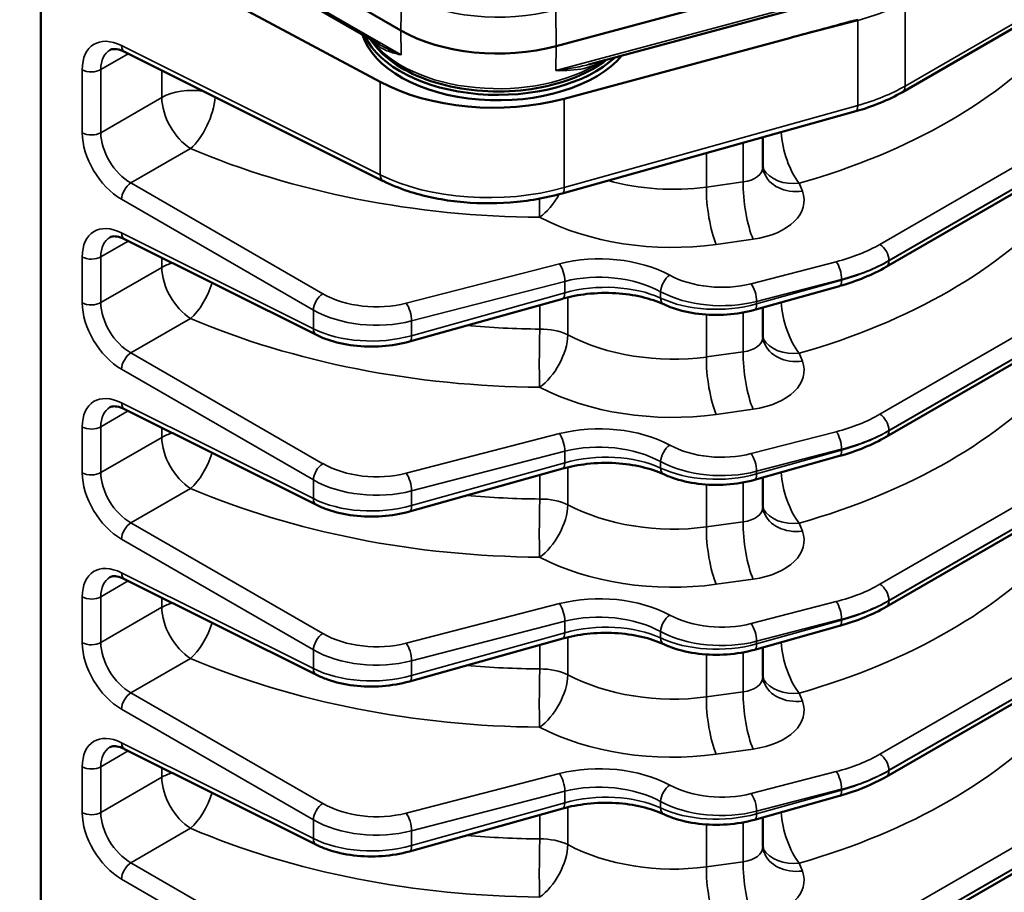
# Model space of a CAD drawing. Header units: inches. Extents: x 1 to 237, y 4 to 150.
# Tile 133 of 166: x 181.43 to 185.86, y 117.36 to 121.29. Entities that reach past the tile are written whole.
import ezdxf

# ---------------------------------------------------------------- set-up
doc = ezdxf.new("R2010")
doc.units = ezdxf.units.IN
doc.header["$LTSCALE"] = 7
doc.header["$MEASUREMENT"] = 0
doc.layers.add('Visible (ANSI)', color=7, linetype='Continuous', lineweight=50)
doc.layers.add('Visible Narrow (ANSI)', color=7, linetype='Continuous', lineweight=35)

msp = doc.modelspace()

# ---------------------------------------------------------------- linework, layer by layer
at = {"layer": 'Visible (ANSI)'}
for p, q in [((183.1452, 121.2391), (180.1387, 122.9748)), ((183.05, 121.175), (181.7508, 121.9251)), ((183.0528, 121.0069), (181.5253, 121.8293)), ((181.5253, 115.257), (181.5253, 121.8293)), ((185.404, 120.9608), (186.6869, 121.7015)), ((185.3197, 121.5646), (183.8456, 121.1678)), ((185.3131, 121.4413), (183.9926, 121.0858)), ((184.8952, 121.2042), (183.8813, 120.9312)), ((183.0669, 120.5604), (181.9023, 121.142)), ((183.9071, 121.0672), (183.9071, 121.0672)), ((183.9258, 121.0605), (183.9258, 121.0605)), ((185.1938, 120.8744), (183.8721, 120.5044)), ((185.3312, 120.1737), (186.5343, 120.8683)), ((184.7764, 120.7576), (184.7764, 120.6248)), ((182.7663, 119.8669), (181.9023, 120.2985)), ((183.9606, 120.2059), (183.9606, 120.2059)), ((184.3114, 120.1578), (184.3114, 120.1578)), ((185.121, 120.0873), (184.738, 119.9801)), ((185.3312, 119.4082), (186.5343, 120.1029)), ((183.8748, 120.0304), (183.1849, 119.8373)), ((184.7764, 119.9908), (184.7764, 119.8593)), ((182.7663, 119.1015), (181.9023, 119.533)), ((183.9606, 119.4404), (183.9606, 119.4404)), ((184.3114, 119.3923), (184.3114, 119.3923)), ((185.3312, 118.6428), (186.5343, 119.3374)), ((185.121, 119.3219), (184.738, 119.2146)), ((183.8748, 119.265), (183.1849, 119.0718)), ((184.7764, 119.2254), (184.7764, 119.0939)), ((184.8787, 119.141), (184.8788, 119.141)), ((182.7663, 118.336), (181.9023, 118.7675)), ((183.9606, 118.675), (183.9606, 118.675)), ((184.3114, 118.6268), (184.3114, 118.6268)), ((185.121, 118.5564), (184.738, 118.4492)), ((185.3312, 117.8773), (186.5343, 118.5719)), ((183.8748, 118.4995), (183.1849, 118.3063)), ((184.7764, 118.4599), (184.7764, 118.3284)), ((182.7663, 117.5705), (181.9023, 118.0021)), ((183.9608, 117.9095), (183.9608, 117.9095)), ((184.3116, 117.8613), (184.3116, 117.8613)), ((185.121, 117.7909), (184.738, 117.6837)), ((185.3312, 117.1118), (186.5343, 117.8065)), ((183.8748, 117.734), (183.1849, 117.5409)), ((184.7764, 117.6945), (184.7764, 117.5629))]:
    msp.add_line(p, q, dxfattribs=at)
for centre in [(184.5688, 120.6398), (184.5688, 119.8743)]:
    msp.add_arc(centre, 0.19, 309.4762, 309.4796, dxfattribs=at)
for centre, major_axis, ratio, start_param, end_param in [((184.8445, 121.267), (9.1066, 2.4515), 0.007827, 4.715851, 4.749659), ((183.5836, 121.2819), (-0.62, 0), 0.57735, 0.175606, 2.69064), ((183.5836, 121.3064), (-0.62, 0), 0.57735, 0.266073, 2.585455), ((183.5836, 121.4922), (-0.62, 0), 0.57735, 0.785398, 2.007129), ((183.5836, 121.3064), (0.5838, 0), 0.57735, 3.5908, 3.590822), ((183.5836, 121.3064), (0.5838, 0), 0.57735, 5.569703, 5.569723), ((183.5643, 121.3236), (-0.75, 0), 0.57735, 0.820305, 2.007129), ((185.1777, 120.9322), (0.0162, -0.0578), 0.338147, 0, 0.005748), ((184.9585, 120.6666), (-0.1774, -0.068), 0.778131, 6.282981, 6.283185), ((185.1049, 120.1451), (0.0162, -0.0578), 0.338147, 0, 0.005752), ((183.8586, 120.0882), (0.0162, -0.0578), 0.338147, 0, 0.005754), ((184.9585, 119.9012), (-0.1774, -0.068), 0.778131, 6.282984, 6.283185), ((185.1049, 119.3797), (0.0162, -0.0578), 0.338147, 0, 0.005755), ((183.8586, 119.3227), (0.0162, -0.0578), 0.338147, 0, 0.005757), ((184.9585, 119.1357), (-0.1774, -0.068), 0.778131, 6.282988, 6.283185), ((185.1049, 118.6142), (0.0162, -0.0578), 0.338147, 0, 0.005758), ((183.8586, 118.5573), (0.0162, -0.0578), 0.338147, 0, 0.00576), ((184.9585, 118.3702), (-0.1774, -0.068), 0.778131, 6.282993, 6.283185), ((185.1049, 117.8487), (0.0162, -0.0578), 0.338147, 0, 0.005762), ((183.8586, 117.7918), (0.0162, -0.0578), 0.338147, 0, 0.005765), ((184.9585, 117.6048), (-0.1774, -0.068), 0.778131, 6.282999, 6.283185)]:
    msp.add_ellipse(centre, major_axis=major_axis, ratio=ratio, start_param=start_param, end_param=end_param, dxfattribs=at)
for points, knots in [([(184.0727, 121.1074), (184.0336, 121.0768), (183.9868, 121.0502), (183.8802, 121.0063), (183.8199, 120.9893), (183.6936, 120.9674), (183.6277, 120.9625), (183.4967, 120.9652), (183.4317, 120.9728), (183.3086, 120.9997), (183.2505, 121.0191), (183.1472, 121.0682), (183.1019, 121.0981), (183.0435, 121.1527), (183.0248, 121.1748), (183.0098, 121.1982)], [6.132794, 6.132794, 6.132794, 6.132794, 6.448804, 6.448804, 6.777175, 6.777175, 7.104135, 7.104135, 7.430584, 7.430584, 7.757812, 7.757812, 8.086378, 8.086378, 8.285484, 8.285484, 8.285484, 8.285484]), ([(181.9017, 121.1423), (181.8894, 121.1484), (181.8777, 121.1521), (181.8585, 121.1553), (181.8509, 121.155), (181.8417, 121.153), (181.8389, 121.1519), (181.8361, 121.1503)], [0.0029567, 0.0029567, 0.0029567, 0.0029567, 0.1483878, 0.1483878, 0.2928854, 0.2928854, 0.3917735, 0.3917735, 0.3917735, 0.3917735]), ([(183.8722, 120.5045), (183.7986, 120.4839), (183.7187, 120.47), (183.5591, 120.4578), (183.4776, 120.4591), (183.3224, 120.4763), (183.2469, 120.4924), (183.1391, 120.5279), (183.1014, 120.5432), (183.0667, 120.5605)], [0, 0, 0, 0, 0.614706, 0.614706, 1.221838, 1.221838, 1.827469, 1.827469, 2.179417, 2.179417, 2.179417, 2.179417]), ([(181.9017, 120.2988), (181.8892, 120.3049), (181.8773, 120.3087), (181.8583, 120.3119), (181.851, 120.3115), (181.8419, 120.3095), (181.8388, 120.3083), (181.836, 120.3066)], [0.0029377, 0.0029377, 0.0029377, 0.0029377, 0.1501321, 0.1501321, 0.2929199, 0.2929199, 0.3923362, 0.3923362, 0.3923362, 0.3923362]), ([(184.3295, 120.005), (184.3008, 120.0183), (184.2673, 120.0297), (184.1945, 120.0468), (184.1543, 120.0527), (184.0708, 120.0576), (184.0265, 120.0564), (183.9465, 120.0473), (183.9097, 120.0402), (183.8757, 120.0308)], [0, 0, 0, 0, 0.303986, 0.303986, 0.618322, 0.618322, 0.94778, 0.94778, 1.236731, 1.236731, 1.236731, 1.236731]), ([(184.7381, 119.9802), (184.6992, 119.9693), (184.657, 119.9622), (184.5722, 119.956), (184.5285, 119.9569), (184.4456, 119.967), (184.4054, 119.9762), (184.3554, 119.9937), (184.3422, 119.9991), (184.3295, 120.005)], [0, 0, 0, 0, 0.323485, 0.323485, 0.648899, 0.648899, 0.97247, 0.97247, 1.095002, 1.095002, 1.095002, 1.095002]), ([(183.185, 119.8374), (183.1461, 119.8265), (183.104, 119.8194), (183.0193, 119.8132), (182.9757, 119.8141), (182.8926, 119.8241), (182.8523, 119.8333), (182.7985, 119.8522), (182.7818, 119.8592), (182.7661, 119.8671)], [0, 0, 0, 0, 0.322848, 0.322848, 0.648074, 0.648074, 0.972643, 0.972643, 1.12824, 1.12824, 1.12824, 1.12824]), ([(181.9017, 119.5333), (181.8894, 119.5394), (181.8777, 119.5431), (181.8585, 119.5463), (181.8509, 119.546), (181.8417, 119.544), (181.8389, 119.5429), (181.8361, 119.5412)], [0.0029259, 0.0029259, 0.0029259, 0.0029259, 0.1483971, 0.1483971, 0.292897, 0.292897, 0.3917701, 0.3917701, 0.3917701, 0.3917701]), ([(184.3295, 119.2395), (184.3008, 119.2529), (184.2673, 119.2642), (184.1945, 119.2813), (184.1543, 119.2872), (184.0708, 119.2922), (184.0265, 119.2909), (183.9465, 119.2818), (183.9097, 119.2748), (183.8757, 119.2653)], [0, 0, 0, 0, 0.303992, 0.303992, 0.618333, 0.618333, 0.947788, 0.947788, 1.236734, 1.236734, 1.236734, 1.236734]), ([(184.7381, 119.2147), (184.6985, 119.2036), (184.6555, 119.1964), (184.5699, 119.1904), (184.5262, 119.1916), (184.444, 119.202), (184.4044, 119.2111), (184.355, 119.2285), (184.342, 119.2337), (184.3295, 119.2395)], [0, 0, 0, 0, 0.329206, 0.329206, 0.654977, 0.654977, 0.974423, 0.974423, 1.094974, 1.094974, 1.094974, 1.094974]), ([(183.185, 119.0719), (183.1461, 119.061), (183.104, 119.0539), (183.0193, 119.0477), (182.9756, 119.0486), (182.8926, 119.0586), (182.8523, 119.0678), (182.7985, 119.0868), (182.7818, 119.0938), (182.7661, 119.1016)], [0, 0, 0, 0, 0.322852, 0.322852, 0.64808, 0.64808, 0.972646, 0.972646, 1.128242, 1.128242, 1.128242, 1.128242]), ([(181.9017, 118.7678), (181.8894, 118.7739), (181.8777, 118.7776), (181.8585, 118.7808), (181.8509, 118.7805), (181.8417, 118.7785), (181.8389, 118.7774), (181.8361, 118.7758)], [0.0029069, 0.0029069, 0.0029069, 0.0029069, 0.1484028, 0.1484028, 0.2929041, 0.2929041, 0.391768, 0.391768, 0.391768, 0.391768]), ([(184.3295, 118.4741), (184.3001, 118.4877), (184.2658, 118.4993), (184.1916, 118.5166), (184.1507, 118.5223), (184.0677, 118.5265), (184.0245, 118.5251), (183.946, 118.5162), (183.9094, 118.5092), (183.8757, 118.4998)], [0, 0, 0, 0, 0.311056, 0.311056, 0.628908, 0.628908, 0.950224, 0.950224, 1.236747, 1.236747, 1.236747, 1.236747]), ([(184.7381, 118.4493), (184.6992, 118.4384), (184.657, 118.4313), (184.5722, 118.4251), (184.5285, 118.426), (184.4456, 118.436), (184.4054, 118.4452), (184.3554, 118.4628), (184.3422, 118.4682), (184.3295, 118.4741)], [0, 0, 0, 0, 0.323493, 0.323493, 0.648911, 0.648911, 0.972475, 0.972475, 1.095005, 1.095005, 1.095005, 1.095005]), ([(183.185, 118.3064), (183.1461, 118.2956), (183.104, 118.2885), (183.0193, 118.2823), (182.9756, 118.2831), (182.8926, 118.2931), (182.8523, 118.3024), (182.7985, 118.3213), (182.7818, 118.3283), (182.7661, 118.3362)], [0, 0, 0, 0, 0.322857, 0.322857, 0.648087, 0.648087, 0.97265, 0.97265, 1.128243, 1.128243, 1.128243, 1.128243]), ([(181.9017, 118.0024), (181.8894, 118.0084), (181.8777, 118.0122), (181.8585, 118.0154), (181.8509, 118.015), (181.8417, 118.013), (181.8389, 118.0119), (181.8361, 118.0103)], [0.0028837, 0.0028837, 0.0028837, 0.0028837, 0.1484095, 0.1484095, 0.2929125, 0.2929125, 0.3917655, 0.3917655, 0.3917655, 0.3917655]), ([(184.3295, 117.7086), (184.3008, 117.7219), (184.2673, 117.7333), (184.1945, 117.7504), (184.1543, 117.7563), (184.0708, 117.7612), (184.0264, 117.76), (183.9465, 117.7509), (183.9097, 117.7438), (183.8757, 117.7344)], [0, 0, 0, 0, 0.304007, 0.304007, 0.61836, 0.61836, 0.94781, 0.94781, 1.23674, 1.23674, 1.23674, 1.23674]), ([(184.7381, 117.6838), (184.6992, 117.6729), (184.657, 117.6658), (184.5722, 117.6596), (184.5285, 117.6605), (184.4456, 117.6706), (184.4054, 117.6798), (184.3554, 117.6973), (184.3422, 117.7027), (184.3295, 117.7086)], [0, 0, 0, 0, 0.323498, 0.323498, 0.648919, 0.648919, 0.972478, 0.972478, 1.095006, 1.095006, 1.095006, 1.095006]), ([(183.185, 117.541), (183.1461, 117.5301), (183.104, 117.523), (183.0193, 117.5168), (182.9756, 117.5177), (182.8926, 117.5277), (182.8523, 117.5369), (182.7985, 117.5558), (182.7818, 117.5629), (182.7661, 117.5707)], [0, 0, 0, 0, 0.322862, 0.322862, 0.648096, 0.648096, 0.972654, 0.972654, 1.128245, 1.128245, 1.128245, 1.128245])]:
    msp.add_open_spline(points, degree=3, knots=knots, dxfattribs=at)
for points in [[(183.0483, 121.176), (183.0487, 121.1757), (183.0492, 121.1755), (183.0497, 121.1752)], [(183.9926, 121.0858), (183.9929, 121.0859), (183.9932, 121.086), (183.9934, 121.086)], [(185.4041, 120.9609), (185.3431, 120.9257), (185.2714, 120.8963), (185.1948, 120.8748)], [(184.7764, 120.6237), (184.7765, 120.6146), (184.7785, 120.6055), (184.7811, 120.5986)], [(185.3313, 120.1738), (185.2703, 120.1386), (185.1986, 120.1092), (185.122, 120.0877)], [(184.7764, 119.8575), (184.7766, 119.8487), (184.7785, 119.8399), (184.7811, 119.8332)], [(185.3313, 119.4084), (185.2703, 119.3731), (185.1986, 119.3437), (185.122, 119.3222)], [(184.8788, 119.141), (184.8787, 119.141), (184.8787, 119.141), (184.8787, 119.141)], [(184.7764, 119.0921), (184.7766, 119.0833), (184.7785, 119.0745), (184.7811, 119.0677)], [(185.3313, 118.6429), (185.2703, 118.6077), (185.1986, 118.5783), (185.122, 118.5568)], [(184.7764, 118.3273), (184.7765, 118.3182), (184.7785, 118.3091), (184.7811, 118.3023)], [(185.3313, 117.8774), (185.2703, 117.8422), (185.1986, 117.8128), (185.122, 117.7913)], [(184.7764, 117.5619), (184.7765, 117.5527), (184.7785, 117.5436), (184.7811, 117.5368)]]:
    msp.add_open_spline(points, degree=3, dxfattribs=at)
at = {"layer": 'Visible Narrow (ANSI)'}
for p, q in [((183.1477, 121.1284), (181.7444, 121.9386)), ((186.6993, 121.7289), (185.4164, 120.9883)), ((185.3182, 121.4544), (183.8441, 121.0575)), ((183.1488, 121.4023), (183.1452, 121.2391)), ((183.8434, 121.3316), (183.8456, 121.1678)), ((185.4164, 120.9883), (185.4164, 121.3689)), ((184.8952, 121.2042), (185.203, 121.2837)), ((185.203, 121.2837), (185.203, 120.9008)), ((183.1452, 121.2391), (183.1477, 121.1284)), ((183.0528, 120.5887), (181.8882, 121.1704)), ((183.8456, 121.1678), (183.8441, 121.0575)), ((181.7949, 121.0623), (181.9188, 121.1338)), ((181.7116, 121.0614), (181.7116, 120.7772)), ((181.7949, 120.7781), (181.7949, 121.0623)), ((182.0696, 121.0584), (182.0696, 120.9367)), ((183.0528, 121.0069), (183.0528, 120.5887)), ((185.4164, 120.9866), (185.4164, 120.9866)), ((182.0696, 120.9367), (181.7949, 120.7781)), ((183.8813, 120.5307), (183.8813, 120.9312)), ((186.5058, 120.9697), (185.3026, 120.2751)), ((185.203, 120.9008), (183.8813, 120.5307)), ((185.3436, 120.2025), (186.5467, 120.8971)), ((186.5467, 120.8958), (185.3436, 120.2012)), ((184.6875, 120.7326), (184.6875, 120.5565)), ((181.9306, 120.5516), (182.1993, 120.7068)), ((184.5217, 120.6862), (184.5217, 120.5333)), ((183.053, 120.5853), (183.053, 120.5853)), ((182.7946, 120.0528), (181.9306, 120.5516)), ((184.6875, 120.5565), (184.5217, 120.5333)), ((184.9274, 120.5669), (184.9274, 120.5669)), ((184.9538, 120.5143), (184.94, 120.5501)), ((183.8805, 120.5188), (183.8805, 120.5188)), ((181.8882, 120.4782), (182.7522, 119.9793)), ((184.7065, 120.3807), (184.7065, 120.3807)), ((182.7522, 119.8953), (181.8882, 120.3268)), ((181.7949, 120.2187), (181.9188, 120.2902)), ((184.5662, 120.275), (184.732, 120.2982)), ((181.7116, 120.2179), (181.7116, 120.0118)), ((181.7949, 120.0126), (181.7949, 120.2187)), ((182.0696, 120.2149), (182.0696, 120.1712)), ((183.8601, 120.188), (183.1702, 120.0096)), ((185.1063, 120.1969), (184.7233, 120.0979)), ((186.5058, 120.2043), (185.3026, 119.5096)), ((185.3436, 120.2012), (185.3436, 120.2025)), ((185.3436, 120.1995), (185.3436, 120.1995)), ((182.0696, 120.1712), (181.7949, 120.0126)), ((185.3436, 119.437), (186.5467, 120.1317)), ((183.1941, 119.9301), (183.884, 120.1085)), ((183.884, 120.1085), (183.884, 120.0568)), ((184.7472, 120.0184), (185.1302, 120.1174)), ((185.1302, 120.1137), (184.7472, 120.0065)), ((185.1302, 120.1174), (185.1302, 120.1137)), ((186.5467, 120.1303), (185.3436, 119.4357)), ((183.884, 120.0568), (183.1941, 119.8637)), ((184.3156, 120.062), (184.3156, 120.0331)), ((183.7715, 120.0015), (183.7715, 119.8935)), ((183.8982, 119.8677), (183.8982, 120.0366)), ((184.7472, 120.0065), (184.7472, 120.0184)), ((182.7522, 119.9793), (182.7522, 119.8953)), ((184.5217, 119.9587), (184.5217, 119.7678)), ((184.6875, 119.9685), (184.6875, 119.791)), ((184.7464, 119.9945), (184.7465, 119.9945)), ((181.9306, 119.7862), (182.1993, 119.9413)), ((183.1941, 119.8637), (183.1941, 119.9301)), ((182.7524, 119.8919), (182.7524, 119.8919)), ((183.1933, 119.8517), (183.1933, 119.8517)), ((182.7946, 119.2873), (181.9306, 119.7862)), ((184.6875, 119.791), (184.5217, 119.7678)), ((184.9274, 119.8014), (184.9274, 119.8014)), ((184.9538, 119.7488), (184.94, 119.7847)), ((181.8882, 119.7127), (182.7522, 119.2139)), ((184.7053, 119.6206), (184.7053, 119.6206)), ((182.7522, 119.1298), (181.8882, 119.5614)), ((181.7949, 119.4533), (181.9188, 119.5248)), ((184.5662, 119.5095), (184.732, 119.5327)), ((181.7116, 119.4524), (181.7116, 119.2463)), ((181.7949, 119.2472), (181.7949, 119.4533)), ((182.0696, 119.4494), (182.0696, 119.4058)), ((183.8601, 119.4225), (183.1702, 119.2442)), ((185.1063, 119.4314), (184.7233, 119.3325)), ((186.5058, 119.4388), (185.3026, 118.7442)), ((185.3436, 119.4357), (185.3436, 119.437)), ((185.3436, 119.434), (185.3436, 119.434)), ((182.0696, 119.4058), (181.7949, 119.2472)), ((183.1941, 119.1647), (183.884, 119.343)), ((183.884, 119.343), (183.884, 119.2913)), ((184.7472, 119.253), (185.1302, 119.3519)), ((185.1302, 119.3483), (184.7472, 119.241)), ((185.1302, 119.3519), (185.1302, 119.3483)), ((185.3436, 118.6716), (186.5467, 119.3662)), ((186.5467, 119.3649), (185.3436, 118.6702)), ((183.884, 119.2913), (183.1941, 119.0982)), ((184.3156, 119.2965), (184.3156, 119.2677)), ((183.8982, 119.1023), (183.8982, 119.2711)), ((184.7472, 119.241), (184.7472, 119.253)), ((182.7522, 119.2139), (182.7522, 119.1298)), ((183.7715, 119.2361), (183.7715, 119.1281)), ((184.6875, 119.203), (184.6875, 119.0255)), ((184.7464, 119.2291), (184.7465, 119.2291)), ((181.9306, 119.0207), (182.1993, 119.1759)), ((183.1941, 119.0982), (183.1941, 119.1647)), ((184.5217, 119.1932), (184.5217, 119.0023)), ((182.7524, 119.1264), (182.7524, 119.1264)), ((183.1933, 119.0862), (183.1933, 119.0862)), ((184.6875, 119.0255), (184.5217, 119.0023)), ((182.7946, 118.5218), (181.9306, 119.0207)), ((184.9538, 118.9834), (184.94, 119.0192)), ((181.8882, 118.9473), (182.7522, 118.4484)), ((181.7949, 118.6878), (181.9188, 118.7593)), ((182.7522, 118.3644), (181.8882, 118.7959)), ((184.5662, 118.744), (184.732, 118.7672)), ((181.7116, 118.6869), (181.7116, 118.4808)), ((181.7949, 118.4817), (181.7949, 118.6878)), ((182.0696, 118.6839), (182.0696, 118.6403)), ((186.5058, 118.6733), (185.3026, 117.9787)), ((185.3436, 118.6702), (185.3436, 118.6716)), ((182.0696, 118.6403), (181.7949, 118.4817)), ((183.8601, 118.657), (183.1702, 118.4787)), ((185.1063, 118.666), (184.7233, 118.567)), ((185.3436, 118.6685), (185.3436, 118.6685)), ((184.7472, 118.4875), (185.1302, 118.5865)), ((185.1302, 118.5828), (184.7472, 118.4756)), ((185.1302, 118.5865), (185.1302, 118.5828)), ((185.3436, 117.9061), (186.5467, 118.6007)), ((186.5467, 118.5994), (185.3436, 117.9048)), ((183.1941, 118.3992), (183.884, 118.5775)), ((183.884, 118.5775), (183.884, 118.5259)), ((183.884, 118.5259), (183.1941, 118.3327)), ((183.8982, 118.3368), (183.8982, 118.5056)), ((184.3156, 118.531), (184.3156, 118.5022)), ((182.7522, 118.4484), (182.7522, 118.3644)), ((183.7715, 118.4706), (183.7715, 118.3626)), ((184.7464, 118.4636), (184.7465, 118.4636)), ((184.7472, 118.4756), (184.7472, 118.4875)), ((181.9306, 118.2552), (182.1993, 118.4104)), ((184.5217, 118.4278), (184.5217, 118.2369)), ((184.6875, 118.4375), (184.6875, 118.2601)), ((182.7524, 118.3609), (182.7524, 118.3609)), ((183.1941, 118.3327), (183.1941, 118.3992)), ((183.1933, 118.3208), (183.1933, 118.3208)), ((182.7946, 117.7564), (181.9306, 118.2552)), ((184.6875, 118.2601), (184.5217, 118.2369)), ((184.9538, 118.2179), (184.94, 118.2537)), ((181.8882, 118.1818), (182.7522, 117.6829)), ((182.7522, 117.5989), (181.8882, 118.0304)), ((181.7949, 117.9223), (181.9188, 117.9938)), ((184.5662, 117.9786), (184.732, 118.0018)), ((181.7116, 117.9215), (181.7116, 117.7154)), ((181.7949, 117.7162), (181.7949, 117.9223)), ((182.0696, 117.9185), (182.0696, 117.8748)), ((182.0696, 117.8748), (181.7949, 117.7162)), ((183.8601, 117.8916), (183.1702, 117.7133)), ((185.1063, 117.9005), (184.7233, 117.8015)), ((186.5058, 117.9079), (185.3026, 117.2132)), ((185.3436, 117.9048), (185.3436, 117.9061)), ((185.3436, 117.9031), (185.3436, 117.9031)), ((185.3436, 117.1406), (186.5467, 117.8353)), ((186.5467, 117.8339), (185.3436, 117.1393)), ((183.1941, 117.6338), (183.884, 117.8121)), ((183.884, 117.8121), (183.884, 117.7604)), ((184.7472, 117.722), (185.1302, 117.821)), ((185.1302, 117.8173), (184.7472, 117.7101)), ((185.1302, 117.821), (185.1302, 117.8173)), ((183.884, 117.7604), (183.1941, 117.5673)), ((183.8982, 117.5713), (183.8982, 117.7402)), ((184.3156, 117.7656), (184.3156, 117.7367)), ((183.7715, 117.7051), (183.7715, 117.5972)), ((184.7464, 117.6981), (184.7465, 117.6981)), ((184.7472, 117.7101), (184.7472, 117.722)), ((182.7522, 117.6829), (182.7522, 117.5989)), ((184.5217, 117.6623), (184.5217, 117.4714)), ((184.6875, 117.6721), (184.6875, 117.4946)), ((181.9306, 117.4898), (182.1993, 117.6449)), ((183.1941, 117.5673), (183.1941, 117.6338)), ((182.7524, 117.5955), (182.7524, 117.5955)), ((183.1933, 117.5553), (183.1933, 117.5553)), ((182.7946, 116.9909), (181.9306, 117.4898)), ((184.6875, 117.4946), (184.5217, 117.4714)), ((184.9538, 117.4524), (184.94, 117.4883)), ((181.8882, 117.4163), (182.7522, 116.9175))]:
    msp.add_line(p, q, dxfattribs=at)
for centre, major_axis, ratio, start_param, end_param in [((183.5836, 121.6533), (0.6148, 0), 0.57735, 3.926991, 5.148721), ((184.8861, 121.693), (0.7499, -0.0196), 0.594023, 5.164269, 5.513335), ((185.1523, 121.3465), (-0.03, 0.1162), 0.351937, 4.053341, 4.087148), ((181.8945, 120.9629), (0.1318, -0.2126), 0.597134, 2.372386, 3.908276), ((183.7126, 122.0051), (2.6895, -0.0843), 0.597134, 5.20492, 5.828085), ((181.9291, 121.1957), (-0.0268, -0.0537), 0.576647, 5.463532, 6.283185), ((183.5836, 121.3311), (-0.6148, 0), 0.57735, 0.394455, 2.417343), ((183.0962, 120.643), (0.8798, -0.0276), 0.597134, 1.630151, 1.630169), ((181.9355, 120.9883), (-0.1018, 0.1605), 0.603211, 6.258079, 7.043418), ((183.7549, 121.2868), (-0.3845, 0.0609), 0.628332, 2.515748, 2.555117), ((184.0673, 121.0834), (-0.0159, 0.0266), 0.637133, 0.589342, 0.750558), ((181.7525, 121.0868), (0.06, 0), 0.57735, 3.961897, 5.497787), ((182.204, 120.8591), (-0.19, 0), 0.57735, 4.423003, 5.497787), ((184.8861, 121.2748), (-0.7499, -0.0202), 0.558522, 1.99207, 2.341136), ((185.374, 121.0127), (0.03, -0.052), 0.57735, 0.006124, 0.785398), ((182.204, 120.8591), (-0.095, 0.1645), 0.57735, 0.785398, 2.321288), ((182.204, 120.8591), (-0.0746, -0.1748), 0.439272, 0.72711, 2.217621), ((185.1777, 120.9322), (0.0162, -0.0578), 0.338147, 0.005748, 0.904824), ((181.7525, 120.8026), (0.06, 0), 0.57735, 3.961897, 5.497787), ((181.8945, 120.6787), (0.1318, -0.2126), 0.597134, 3.908276, 5.444165), ((181.9355, 120.7041), (-0.1018, 0.1605), 0.603211, 0.760232, 2.296122), ((184.9447, 120.7025), (-0.19, 0), 0.57735, 5.740459, 5.800726), ((184.9447, 120.7025), (0.0523, -0.1827), 0.378714, 4.165662, 5.581891), ((183.7126, 122.0051), (2.6895, -0.0843), 0.597134, 4.133613, 4.752788), ((184.6564, 120.631), (-0.1198, 0.0103), 0.626627, 1.886438, 3.195435), ((183.5643, 120.9047), (-0.7499, -0.0202), 0.558522, 0.805246, 1.99207), ((183.0937, 120.614), (-0.0268, -0.0537), 0.576647, 5.463532, 6.27646), ((184.9447, 120.7025), (-0.1774, -0.068), 0.778131, 0.147728, 1.255541), ((184.9585, 120.6666), (-0.1774, -0.068), 0.778131, 0, 1.255541), ((184.9004, 120.5274), (-0.1198, 0.0103), 0.626627, 4.714842, 4.715023), ((181.9291, 120.5035), (0.03, 0.052), 0.536374, 0.786007, 2.355586), ((183.8559, 120.5621), (0.0162, -0.0578), 0.338147, 0.005746, 0.904824), ((184.3431, 120.9398), (-0.6898, 0.0279), 0.602438, 1.201997, 1.856921), ((184.5708, 120.4273), (0.0263, -0.1882), 0.221372, 4.0836, 5.624168), ((184.7366, 120.4505), (0.0263, -0.1882), 0.221372, 4.0836, 5.624168), ((183.7756, 120.5493), (-0.0882, -0.1683), 0.506103, 0.764764, 1.547478), ((184.6517, 120.4787), (0.3099, -0.0097), 0.597134, 4.992904, 6.528793), ((183.7756, 120.5493), (0.0014, 0.19), 0.031638, 1.939976, 2.501279), ((183.7126, 121.2397), (2.6895, -0.0843), 0.597134, 5.20492, 5.828085), ((181.8945, 120.1194), (0.1318, -0.2126), 0.597134, 2.372386, 3.908276), ((184.3384, 120.7875), (0.8798, -0.0276), 0.597134, 4.030308, 4.992904), ((181.9291, 120.3522), (-0.0268, -0.0537), 0.576647, 5.463532, 6.283185), ((181.9355, 120.1447), (-0.1018, 0.1605), 0.603211, 6.259256, 7.043418), ((184.8147, 120.5764), (-0.6899, 0.0216), 0.597134, 2.025844, 2.37491), ((185.3012, 120.227), (-0.03, 0.052), 0.57735, 3.926991, 5.462881), ((184.0545, 119.9349), (-0.4599, 0.0144), 0.597134, 4.014987, 5.167437), ((181.7525, 120.2432), (0.06, 0), 0.57735, 3.961897, 5.497787), ((183.7173, 119.273), (-2.4995, 0.0845), 0.598605, 5.65982, 5.65983), ((182.204, 120.0937), (-0.19, 0), 0.57735, 5.18759, 5.497787), ((183.8586, 120.1399), (-0.015, 0.0581), 0.351937, 4.053341, 5.591336), ((185.1049, 120.1488), (-0.015, 0.0581), 0.351937, 4.053341, 5.591336), ((184.8133, 120.5283), (0.7499, -0.0216), 0.595581, 5.165845, 5.51491), ((184.8133, 120.4877), (-0.7499, -0.0202), 0.558522, 1.99207, 2.341136), ((185.3012, 120.2257), (0.03, -0.052), 0.57735, 0.006125, 0.785398), ((182.204, 120.0937), (-0.095, 0.1645), 0.57735, 0.785398, 2.321288), ((184.053, 119.8868), (0.3999, -0.0145), 0.600032, 0.876425, 2.028875), ((184.355, 120.0881), (0.0285, 0.0528), 0.515572, 0.771085, 2.339465), ((184.5797, 120.2849), (-0.3399, 0.0107), 0.597134, 0.873394, 2.025844), ((182.204, 120.0937), (-0.0746, -0.1748), 0.439272, 0.72711, 1.802576), ((184.053, 119.8598), (-0.3999, -0.0134), 0.553735, 3.977751, 5.130201), ((184.7219, 120.0498), (-0.015, 0.0581), 0.351937, 4.053341, 5.591336), ((185.1049, 120.1451), (0.0162, -0.0578), 0.338147, 0.005752, 0.904824), ((182.7931, 120.0047), (0.03, 0.052), 0.536374, 0.786007, 2.355586), ((183.0265, 120.1967), (-0.3399, 0.0107), 0.597134, 0.83902, 2.025844), ((183.8586, 120.0882), (0.0162, -0.0578), 0.338147, 0.005754, 0.904824), ((184.5782, 120.2368), (0.4, -0.0106), 0.594218, 4.012015, 5.164465), ((181.7525, 120.0371), (0.06, 0), 0.57735, 3.961897, 5.497787), ((181.8945, 119.9133), (0.1318, -0.2126), 0.597134, 3.908276, 5.444165), ((181.9355, 119.9386), (-0.1018, 0.1605), 0.603211, 0.760232, 2.296122), ((183.1687, 119.9615), (-0.015, 0.0581), 0.351937, 4.053341, 5.591336), ((184.355, 120.0593), (-0.0253, -0.0544), 0.555774, 5.44878, 6.276369), ((184.5782, 120.2067), (-0.4, -0.01), 0.559973, 0.840697, 1.993147), ((184.7219, 120.0379), (0.0162, -0.0578), 0.338147, 0.00575, 0.904824), ((184.9447, 119.937), (0.0523, -0.1827), 0.378714, 4.172975, 5.581891), ((183.025, 120.1486), (0.4, -0.0106), 0.594218, 3.977642, 5.164465), ((184.9447, 119.937), (-0.19, 0), 0.57735, 5.758812, 5.800726), ((183.7126, 121.2397), (2.6895, -0.0843), 0.597134, 4.133613, 4.752788), ((182.7931, 119.9206), (-0.0268, -0.0537), 0.576647, 5.463532, 6.276452), ((183.025, 120.0638), (-0.4, -0.01), 0.559973, 0.806323, 1.993147), ((183.7173, 121.392), (-2.4995, 0.0845), 0.598605, 1.480902, 1.612723), ((183.7756, 119.7839), (0.0014, 0.19), 0.031638, 0.955692, 2.501279), ((183.7756, 119.7839), (-0.0882, -0.1683), 0.506103, 0.764764, 2.332611), ((183.7756, 119.7839), (-0.19, 0), 0.57735, 4.011593, 4.734073), ((184.3431, 120.1743), (-0.6898, 0.0279), 0.602438, 0.894326, 1.856921), ((183.1687, 119.895), (0.0162, -0.0578), 0.338147, 0.005749, 0.904824), ((184.6564, 119.8656), (-0.1198, 0.0103), 0.626627, 1.886438, 3.195435), ((184.9447, 119.937), (-0.1774, -0.068), 0.778131, 0.147377, 1.255541), ((184.9585, 119.9012), (-0.1774, -0.068), 0.778131, 0, 1.255541), ((184.9004, 119.7701), (-0.1198, 0.0099), 0.62514, 4.746605, 4.746933), ((181.9291, 119.7381), (0.03, 0.052), 0.536374, 0.786007, 2.355586), ((184.7366, 119.685), (0.0263, -0.1882), 0.221372, 4.0836, 5.624168), ((184.5708, 119.6618), (0.0263, -0.1882), 0.221372, 4.0836, 5.624168), ((184.6517, 119.7132), (0.3099, -0.0097), 0.597134, 4.992904, 6.528793), ((183.7126, 120.4742), (2.6895, -0.0843), 0.597134, 5.20492, 5.828085), ((181.8945, 119.3539), (0.1318, -0.2126), 0.597134, 2.372386, 3.908276), ((184.3384, 120.022), (0.8798, -0.0276), 0.597134, 4.030308, 4.992904), ((181.9291, 119.5867), (-0.0268, -0.0537), 0.576647, 5.463532, 6.283185), ((181.9355, 119.3792), (-0.1018, 0.1605), 0.603211, 6.258068, 7.043418), ((184.8147, 119.811), (-0.6899, 0.0216), 0.597134, 2.025844, 2.37491), ((185.3012, 119.4615), (-0.03, 0.052), 0.57735, 3.926991, 5.462881), ((181.7525, 119.4777), (0.06, 0), 0.57735, 3.961897, 5.497787), ((183.7173, 118.5076), (-2.4995, 0.0845), 0.598605, 5.65982, 5.65983), ((182.204, 119.3282), (-0.19, 0), 0.57735, 5.18759, 5.497787), ((184.0545, 119.1695), (-0.4599, 0.0144), 0.597134, 4.014987, 5.167437), ((183.8586, 119.3744), (-0.015, 0.0581), 0.351937, 4.053341, 5.591336), ((185.1049, 119.3833), (-0.015, 0.0581), 0.351937, 4.053341, 5.591336), ((184.8133, 119.7629), (0.7499, -0.0216), 0.595581, 5.165845, 5.51491), ((184.8133, 119.7222), (-0.7499, -0.0202), 0.558522, 1.99207, 2.341136), ((185.3012, 119.4602), (0.03, -0.052), 0.57735, 0.006126, 0.785398), ((182.204, 119.3282), (-0.095, 0.1645), 0.57735, 0.785398, 2.321288), ((184.053, 119.1214), (0.3999, -0.0145), 0.600032, 0.876425, 2.028875), ((182.204, 119.3282), (-0.0746, -0.1748), 0.439272, 0.72711, 1.802576), ((184.355, 119.3226), (0.0285, 0.0528), 0.515572, 0.771085, 2.339465), ((184.5797, 119.5195), (-0.3399, 0.0107), 0.597134, 0.873394, 2.025844), ((185.1049, 119.3797), (0.0162, -0.0578), 0.338147, 0.005755, 0.904824), ((183.8586, 119.3227), (0.0162, -0.0578), 0.338147, 0.005757, 0.904824), ((184.053, 119.0944), (-0.3999, -0.0134), 0.553735, 3.977751, 5.130201), ((184.5782, 119.4714), (0.4, -0.0106), 0.594218, 4.012015, 5.164465), ((184.7219, 119.2844), (-0.015, 0.0581), 0.351937, 4.053341, 5.591336), ((181.7525, 119.2716), (0.06, 0), 0.57735, 3.961897, 5.497787), ((181.8945, 119.1478), (0.1318, -0.2126), 0.597134, 3.908276, 5.444165), ((181.9355, 119.1731), (-0.1018, 0.1605), 0.603211, 0.760232, 2.296122), ((182.7931, 119.2392), (0.03, 0.052), 0.536374, 0.786007, 2.355586), ((183.0265, 119.4312), (-0.3399, 0.0107), 0.597134, 0.83902, 2.025844), ((184.355, 119.2938), (-0.0253, -0.0544), 0.555774, 5.44878, 6.276367), ((184.5782, 119.4412), (-0.4, -0.01), 0.559973, 0.840697, 1.993147), ((184.9447, 119.1715), (0.0523, -0.1827), 0.378714, 4.172975, 5.581891), ((183.025, 119.3831), (0.4, -0.0106), 0.594218, 3.977642, 5.164465), ((183.1687, 119.1961), (-0.015, 0.0581), 0.351937, 4.053341, 5.591336), ((184.7219, 119.2724), (0.0162, -0.0578), 0.338147, 0.005753, 0.904824), ((184.9447, 119.1715), (-0.19, 0), 0.57735, 5.758812, 5.800726), ((183.7126, 120.4742), (2.6895, -0.0843), 0.597134, 4.133613, 4.752788), ((182.7931, 119.1552), (-0.0268, -0.0537), 0.576647, 5.463532, 6.276451), ((183.025, 119.2984), (-0.4, -0.01), 0.559973, 0.806323, 1.993147), ((183.7173, 120.6265), (-2.4995, 0.0845), 0.598605, 1.480902, 1.612723), ((183.7756, 119.0184), (0.0014, 0.19), 0.031638, 0.955692, 2.501279), ((183.7756, 119.0184), (-0.19, 0), 0.57735, 4.011593, 4.734073), ((183.1687, 119.1296), (0.0162, -0.0578), 0.338147, 0.005752, 0.904824), ((183.7756, 119.0184), (-0.0882, -0.1683), 0.506103, 0.764764, 2.332611), ((184.3431, 119.4089), (-0.6898, 0.0279), 0.602438, 0.894326, 1.856921), ((184.6564, 119.1001), (-0.1198, 0.0103), 0.626627, 1.886438, 3.195435), ((184.9447, 119.1715), (-0.1774, -0.068), 0.778131, 0.147377, 1.255541), ((184.9585, 119.1357), (-0.1774, -0.068), 0.778131, 0, 1.255541), ((184.7366, 118.9196), (0.0263, -0.1882), 0.221372, 4.0836, 5.624168), ((181.9291, 118.9726), (0.03, 0.052), 0.536374, 0.786007, 2.355586), ((184.5708, 118.8964), (0.0263, -0.1882), 0.221372, 4.0836, 5.624168), ((184.6517, 118.9478), (0.3099, -0.0097), 0.597134, 4.992904, 6.528793), ((183.7126, 119.7087), (2.6895, -0.0843), 0.597134, 5.20492, 5.828085), ((184.3384, 119.2565), (0.8798, -0.0276), 0.597134, 4.030308, 4.992904), ((181.8945, 118.5884), (0.1318, -0.2126), 0.597134, 2.372386, 3.908276), ((181.9355, 118.6138), (-0.1018, 0.1605), 0.603211, 6.258061, 7.043418), ((181.9291, 118.8212), (-0.0268, -0.0537), 0.576647, 5.463532, 6.283185), ((184.8147, 119.0455), (-0.6899, 0.0216), 0.597134, 2.025844, 2.37491), ((185.3012, 118.696), (-0.03, 0.052), 0.57735, 3.926991, 5.462881), ((181.7525, 118.7123), (0.06, 0), 0.57735, 3.961897, 5.497787), ((184.0545, 118.404), (-0.4599, 0.0144), 0.597134, 4.014987, 5.167437), ((184.8133, 118.9974), (0.7499, -0.0216), 0.595581, 5.165845, 5.51491), ((184.8133, 118.9567), (-0.7499, -0.0202), 0.558522, 1.99207, 2.341136), ((185.3012, 118.6947), (0.03, -0.052), 0.57735, 0.006127, 0.785398), ((182.204, 118.5627), (-0.19, 0), 0.57735, 5.18759, 5.497787), ((182.204, 118.5627), (-0.095, 0.1645), 0.57735, 0.785398, 2.321288), ((183.8586, 118.6089), (-0.015, 0.0581), 0.351937, 4.053341, 5.591336), ((185.1049, 118.6179), (-0.015, 0.0581), 0.351937, 4.053341, 5.591336), ((184.053, 118.3559), (0.3999, -0.0145), 0.600032, 0.876425, 2.028875), ((184.355, 118.5572), (0.0285, 0.0528), 0.515572, 0.771085, 2.339465), ((184.5797, 118.754), (-0.3399, 0.0107), 0.597134, 0.873394, 2.025844), ((185.1049, 118.6142), (0.0162, -0.0578), 0.338147, 0.005758, 0.904824), ((182.204, 118.5627), (-0.0746, -0.1748), 0.439272, 0.72711, 1.802576), ((184.053, 118.3289), (-0.3999, -0.0134), 0.553735, 3.977751, 5.130201), ((184.7219, 118.5189), (-0.015, 0.0581), 0.351937, 4.053341, 5.591336), ((182.7931, 118.4737), (0.03, 0.052), 0.536374, 0.786007, 2.355586), ((183.0265, 118.6657), (-0.3399, 0.0107), 0.597134, 0.83902, 2.025844), ((183.8586, 118.5573), (0.0162, -0.0578), 0.338147, 0.00576, 0.904824), ((184.5782, 118.7059), (0.4, -0.0106), 0.594218, 4.012015, 5.164465), ((184.355, 118.5283), (-0.0253, -0.0544), 0.555774, 5.44878, 6.276365), ((184.5782, 118.6758), (-0.4, -0.01), 0.559973, 0.840697, 1.993147), ((181.7525, 118.5062), (0.06, 0), 0.57735, 3.961897, 5.497787), ((181.8945, 118.3823), (0.1318, -0.2126), 0.597134, 3.908276, 5.444165), ((181.9355, 118.4077), (-0.1018, 0.1605), 0.603211, 0.760232, 2.296122), ((183.025, 118.6176), (0.4, -0.0106), 0.594218, 3.977642, 5.164465), ((183.1687, 118.4306), (-0.015, 0.0581), 0.351937, 4.053341, 5.591336), ((184.7219, 118.507), (0.0162, -0.0578), 0.338147, 0.005756, 0.904824), ((184.9447, 118.4061), (-0.19, 0), 0.57735, 5.758812, 5.800726), ((184.9447, 118.4061), (0.0523, -0.1827), 0.378714, 4.172975, 5.581891), ((183.7126, 119.7087), (2.6895, -0.0843), 0.597134, 4.133613, 4.752788), ((182.7931, 118.3897), (-0.0268, -0.0537), 0.576647, 5.463532, 6.276449), ((183.025, 118.5329), (-0.4, -0.01), 0.559973, 0.806323, 1.993147), ((183.7173, 119.8611), (-2.4995, 0.0845), 0.598605, 1.480902, 1.612723), ((183.7756, 118.2529), (0.0014, 0.19), 0.031638, 0.955692, 2.501279), ((183.7756, 118.2529), (-0.19, 0), 0.57735, 4.011593, 4.734073), ((183.1687, 118.3641), (0.0162, -0.0578), 0.338147, 0.005755, 0.904824), ((183.7756, 118.2529), (-0.0882, -0.1683), 0.506103, 0.764764, 2.332611), ((184.3431, 118.6434), (-0.6898, 0.0279), 0.602438, 0.894326, 1.856921), ((184.6564, 118.3346), (-0.1198, 0.0103), 0.626627, 1.886438, 3.195435), ((184.9447, 118.4061), (-0.1774, -0.068), 0.778131, 0.147729, 1.255541), ((184.9585, 118.3702), (-0.1774, -0.068), 0.778131, 0, 1.255541), ((181.9291, 118.2071), (0.03, 0.052), 0.536374, 0.786007, 2.355586), ((184.5708, 118.1309), (0.0263, -0.1882), 0.221372, 4.0836, 5.624168), ((184.7366, 118.1541), (0.0263, -0.1882), 0.221372, 4.0836, 5.624168), ((184.6517, 118.1823), (0.3099, -0.0097), 0.597134, 4.992904, 6.528793), ((183.7126, 118.9433), (2.6895, -0.0843), 0.597134, 5.20492, 5.828085), ((184.3384, 118.4911), (0.8798, -0.0276), 0.597134, 4.030308, 4.992904), ((181.8945, 117.823), (0.1318, -0.2126), 0.597134, 2.372386, 3.908276), ((181.9355, 117.8483), (-0.1018, 0.1605), 0.603211, 6.258053, 7.043418), ((181.9291, 118.0558), (-0.0268, -0.0537), 0.576647, 5.463532, 6.283185), ((184.8147, 118.2801), (-0.6899, 0.0216), 0.597134, 2.025844, 2.37491), ((185.3012, 117.9306), (-0.03, 0.052), 0.57735, 3.926991, 5.462881), ((181.7525, 117.9468), (0.06, 0), 0.57735, 3.961897, 5.497787), ((184.0545, 117.6385), (-0.4599, 0.0144), 0.597134, 4.014987, 5.167437), ((182.204, 117.7973), (-0.19, 0), 0.57735, 5.18759, 5.497787), ((182.204, 117.7973), (-0.095, 0.1645), 0.57735, 0.785398, 2.321288), ((183.8586, 117.8435), (-0.015, 0.0581), 0.351937, 4.053341, 5.591336), ((185.1049, 117.8524), (-0.015, 0.0581), 0.351937, 4.053341, 5.591336), ((184.8133, 118.2319), (0.7499, -0.0216), 0.595581, 5.165845, 5.51491), ((184.8133, 118.1913), (-0.7499, -0.0202), 0.558522, 1.99207, 2.341136), ((185.3012, 117.9293), (0.03, -0.052), 0.57735, 0.006129, 0.785398), ((184.053, 117.5904), (0.3999, -0.0145), 0.600032, 0.876425, 2.028875), ((184.355, 117.7917), (0.0285, 0.0528), 0.515572, 0.771085, 2.339465), ((184.5797, 117.9885), (-0.3399, 0.0107), 0.597134, 0.873394, 2.025844), ((182.204, 117.7973), (-0.0746, -0.1748), 0.439272, 0.72711, 1.802576), ((184.053, 117.5634), (-0.3999, -0.0134), 0.553735, 3.977751, 5.130201), ((184.7219, 117.7534), (-0.015, 0.0581), 0.351937, 4.053341, 5.591336), ((185.1049, 117.8487), (0.0162, -0.0578), 0.338147, 0.005762, 0.904824), ((182.7931, 117.7083), (0.03, 0.052), 0.536374, 0.786007, 2.355586), ((183.0265, 117.9003), (-0.3399, 0.0107), 0.597134, 0.83902, 2.025844), ((183.8586, 117.7918), (0.0162, -0.0578), 0.338147, 0.005765, 0.904824), ((184.5782, 117.9404), (0.4, -0.0106), 0.594218, 4.012015, 5.164465), ((181.7525, 117.7407), (0.06, 0), 0.57735, 3.961897, 5.497787), ((181.8945, 117.6169), (0.1318, -0.2126), 0.597134, 3.908276, 5.444165), ((181.9355, 117.6422), (-0.1018, 0.1605), 0.603211, 0.760232, 2.296122), ((183.1687, 117.6651), (-0.015, 0.0581), 0.351937, 4.053341, 5.591336), ((184.355, 117.7629), (-0.0253, -0.0544), 0.555774, 5.44878, 6.276363), ((184.5782, 117.9103), (-0.4, -0.01), 0.559973, 0.840697, 1.993147), ((184.7219, 117.7415), (0.0162, -0.0578), 0.338147, 0.00576, 0.904824), ((184.9447, 117.6406), (-0.19, 0), 0.57735, 5.758812, 5.800726), ((184.9447, 117.6406), (0.0523, -0.1827), 0.378714, 4.172975, 5.581891), ((183.025, 117.8522), (0.4, -0.0106), 0.594218, 3.977642, 5.164465), ((183.7126, 118.9433), (2.6895, -0.0843), 0.597134, 4.133613, 4.752788), ((183.7173, 119.0956), (-2.4995, 0.0845), 0.598605, 1.480902, 1.612723), ((182.7931, 117.6242), (-0.0268, -0.0537), 0.576647, 5.463532, 6.276448), ((183.025, 117.7675), (-0.4, -0.01), 0.559973, 0.806323, 1.993147), ((183.1687, 117.5987), (0.0162, -0.0578), 0.338147, 0.005759, 0.904824), ((183.7756, 117.4875), (0.0014, 0.19), 0.031638, 0.955692, 2.501279), ((183.7756, 117.4875), (-0.0882, -0.1683), 0.506103, 0.764764, 2.332611), ((183.7756, 117.4875), (-0.19, 0), 0.57735, 4.011593, 4.734073), ((184.3431, 117.8779), (-0.6898, 0.0279), 0.602438, 0.894326, 1.856921), ((184.6564, 117.5692), (-0.1198, 0.0103), 0.626627, 1.886438, 3.195435), ((184.9447, 117.6406), (-0.1774, -0.068), 0.778131, 0.147729, 1.255541), ((184.9585, 117.6048), (-0.1774, -0.068), 0.778131, 0, 1.255541), ((181.9291, 117.4417), (0.03, 0.052), 0.536374, 0.786007, 2.355586), ((184.7366, 117.3886), (-0.0263, 0.1882), 0.221372, 0.942007, 2.482575), ((184.5708, 117.3654), (-0.0263, 0.1882), 0.221372, 0.942007, 2.482575), ((184.6517, 117.4169), (0.3099, -0.0097), 0.597134, 4.992904, 6.528793), ((183.7126, 118.1778), (2.6895, -0.0843), 0.597134, 5.20492, 5.828085)]:
    msp.add_ellipse(centre, major_axis=major_axis, ratio=ratio, start_param=start_param, end_param=end_param, dxfattribs=at)
for points, knots in [([(183.0168, 121.1942), (183.0257, 121.1834), (183.0357, 121.1746), (183.0498, 121.1649), (183.053, 121.1628), (183.0649, 121.1558), (183.074, 121.1513), (183.0997, 121.1406), (183.1173, 121.1353), (183.1398, 121.1301), (183.1435, 121.1293), (183.1474, 121.1285), (183.1476, 121.1285), (183.1477, 121.1284)], [0.0801453, 0.0801453, 0.0801453, 0.0801453, 0.2650366, 0.2650366, 0.3179134, 0.3179134, 0.4557729, 0.4557729, 0.6867098, 0.6867098, 0.7314921, 0.7314921, 0.7333518, 0.7333518, 0.7333518, 0.7333518]), ([(183.1477, 121.1284), (183.1476, 121.1285), (183.1474, 121.1286), (183.1229, 121.1384), (183.0896, 121.1532), (183.0588, 121.1699), (183.0499, 121.175)], [-0.7333518, -0.7333518, -0.7333518, -0.7333518, -0.7314921, -0.7314921, -0.4557729, -0.3416721, -0.3416721, -0.3416721, -0.3416721]), ([(183.8441, 121.0575), (183.8443, 121.0575), (183.8445, 121.0575), (183.8892, 121.0567), (183.9457, 121.0598), (184.0089, 121.078), (184.0327, 121.0891), (184.0441, 121.0959)], [-0.0018595, -0.0018595, -0.0018595, -0.0018595, 0, 0, 0.4135811, 0.5514415, 0.6893019, 0.6893019, 0.6893019, 0.6893019]), ([(183.9926, 121.0858), (183.9888, 121.0848), (183.9415, 121.0724), (183.8916, 121.0639), (183.8445, 121.0576), (183.8443, 121.0576), (183.8441, 121.0575)], [-0.449147, -0.449147, -0.449147, -0.449147, -0.4135811, 0, 0, 0.0018595, 0.0018595, 0.0018595, 0.0018595])]:
    msp.add_open_spline(points, degree=3, knots=knots, dxfattribs=at)

doc.saveas('drawing.dxf')
